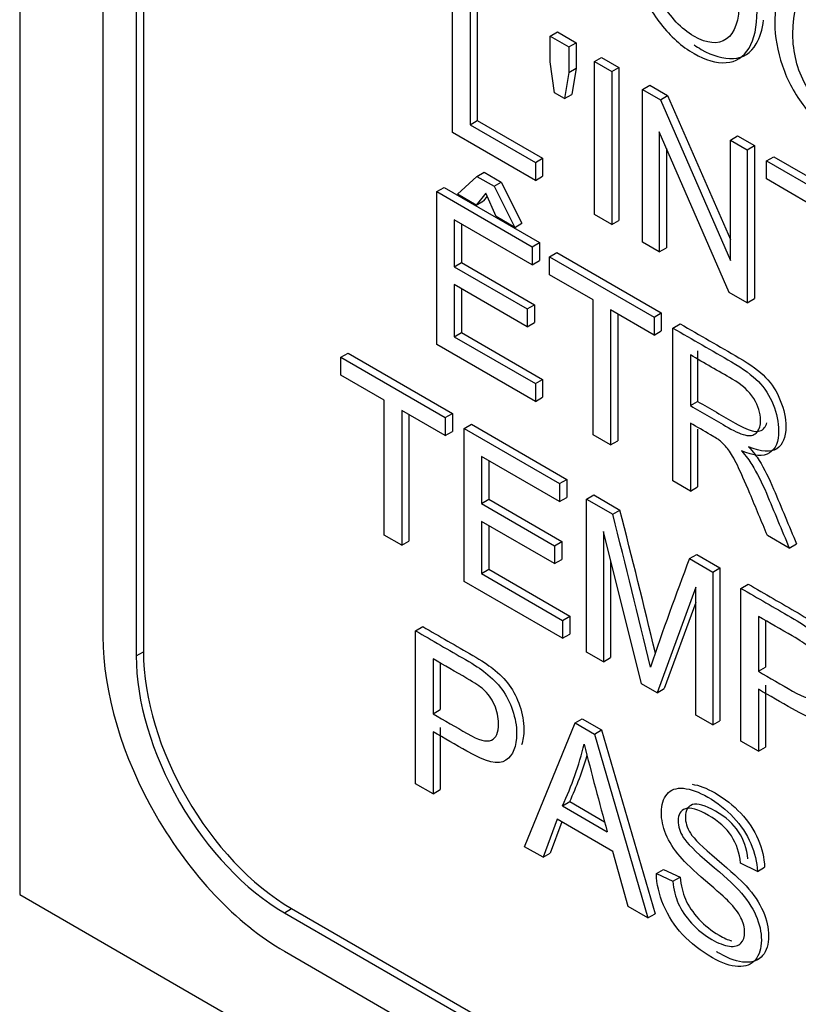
# Model space of a CAD drawing. Header units: inches. Extents: x 1 to 359, y -2 to 239.
# Tile 41 of 64: x 336.84 to 337.22, y 183.054 to 183.535. Entities that reach past the tile are written whole.
import ezdxf

# ---------------------------------------------------------------- set-up
doc = ezdxf.new("R2010")
doc.units = ezdxf.units.IN
doc.header["$MEASUREMENT"] = 0
doc.layers.add('Default', color=7, linetype='Continuous')
doc.layers.add('LAB20180', color=7, linetype='Continuous')

# ---------------------------------------------------------------- blocks, each defined once
blk = doc.blocks.new('SE1')
at = {"layer": 'LAB20180', "color": 7, "linetype": 'Continuous'}
for p, q in [((336.8395883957, 186.1698093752), (336.8395883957, 183.1079471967)), ((336.8802470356, 185.9887795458), (336.8802470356, 183.2338635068)), ((336.8965104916, 185.9793898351), (336.8965104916, 183.2244737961)), ((336.9000460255, 185.9814310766), (336.9000460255, 183.2265150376)), ((337.0511730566, 183.480035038), (337.0511730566, 183.5547273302)), ((337.0632300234, 183.5518487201), (337.0632300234, 183.4859028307)), ((337.0596944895, 183.5498074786), (337.0596944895, 183.4838615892)), ((337.0988586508, 183.5271960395), (337.1023941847, 183.529237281)), ((337.0988586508, 183.5146727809), (337.0988586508, 183.5271960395)), ((337.0988586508, 183.5271960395), (337.1079826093, 183.5219283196)), ((337.1023941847, 183.529237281), (337.1115181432, 183.5239695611)), ((337.1079826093, 183.5219283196), (337.1115181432, 183.5239695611)), ((337.1079826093, 183.5219283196), (337.1079826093, 183.5094050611)), ((337.1115181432, 183.5239695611), (337.1115181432, 183.5114463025)), ((337.1204204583, 183.5147473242), (337.1239559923, 183.5167885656)), ((337.1239559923, 183.5167885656), (337.1324343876, 183.5118935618)), ((337.1008814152, 183.4995405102), (337.0988586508, 183.5146727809)), ((337.1204204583, 183.4400550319), (337.1204204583, 183.5147473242)), ((337.1204204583, 183.5147473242), (337.1288988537, 183.5098523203)), ((337.1079826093, 183.5094050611), (337.1058307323, 183.4966830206)), ((337.1079826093, 183.5094050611), (337.1115181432, 183.5114463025)), ((337.1115181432, 183.5114463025), (337.1093662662, 183.4987242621)), ((337.1288988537, 183.5098523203), (337.1324343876, 183.5118935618)), ((337.1288988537, 183.5098523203), (337.1288988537, 183.4351600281)), ((337.1324343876, 183.5118935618), (337.1324343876, 183.4372012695)), ((337.1439619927, 183.501155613), (337.1474975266, 183.5031968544)), ((337.1474975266, 183.5031968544), (337.1562341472, 183.4981527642)), ((337.1058307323, 183.4966830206), (337.1008814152, 183.4995405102)), ((337.1058307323, 183.4966830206), (337.1093662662, 183.4987242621)), ((337.1439619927, 183.4264633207), (337.1439619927, 183.501155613)), ((337.1439619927, 183.501155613), (337.1526986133, 183.4961115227)), ((337.1526986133, 183.4961115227), (337.1562341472, 183.4981527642)), ((337.1562341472, 183.4981527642), (337.1869134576, 183.4277698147)), ((337.1526986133, 183.4961115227), (337.1869134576, 183.417617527)), ((337.0596944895, 183.4838615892), (337.0632300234, 183.4859028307)), ((337.0596944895, 183.4838615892), (337.0915853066, 183.4654494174)), ((337.0632300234, 183.4859028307), (337.0951208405, 183.4674906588)), ((337.0915853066, 183.4567030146), (337.0511730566, 183.480035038)), ((337.1863539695, 183.4019883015), (337.1521391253, 183.4804326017)), ((337.1521391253, 183.4804326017), (337.1521391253, 183.421742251)), ((337.1869134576, 183.4763575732), (337.1904489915, 183.4783988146)), ((337.1904489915, 183.4783988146), (337.198626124, 183.4736777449)), ((337.1869134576, 183.417617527), (337.1869134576, 183.4763575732)), ((337.1869134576, 183.4763575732), (337.1950905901, 183.4716365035)), ((337.1950905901, 183.4716365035), (337.198626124, 183.4736777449)), ((337.198626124, 183.4736777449), (337.198626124, 183.3989854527)), ((337.1556746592, 183.4723266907), (337.1556746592, 183.4237834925)), ((337.1950905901, 183.4716365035), (337.1950905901, 183.3969442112)), ((337.0915853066, 183.4654494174), (337.0951208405, 183.4674906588)), ((337.0915853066, 183.4654494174), (337.0915853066, 183.4567030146)), ((337.0951208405, 183.4674906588), (337.0951208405, 183.458744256)), ((337.2045158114, 183.4661948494), (337.2080513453, 183.4682360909)), ((337.2045158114, 183.4573987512), (337.2045158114, 183.4661948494)), ((337.2045158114, 183.4661948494), (337.2555152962, 183.4367502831)), ((337.2080513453, 183.4682360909), (337.2590508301, 183.4387915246)), ((337.0630298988, 183.4586560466), (337.0665654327, 183.460697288)), ((337.0665654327, 183.460697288), (337.0749147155, 183.4558768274)), ((337.0535616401, 183.4499096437), (337.0630298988, 183.4586560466)), ((337.0630298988, 183.4586560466), (337.0713791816, 183.4538355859)), ((337.0713791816, 183.4538355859), (337.0749147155, 183.4558768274)), ((337.0749147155, 183.4558768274), (337.0850285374, 183.435824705)), ((337.0915853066, 183.4567030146), (337.0951208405, 183.458744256)), ((337.2257763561, 183.4451239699), (337.2045158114, 183.4573987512)), ((337.0434478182, 183.4512265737), (337.0469833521, 183.4532678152)), ((337.0434478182, 183.3765342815), (337.0434478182, 183.4512265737)), ((337.0434478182, 183.4512265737), (337.0900574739, 183.4243164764)), ((337.0469833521, 183.4532678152), (337.0935930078, 183.4263577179)), ((337.0626855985, 183.4446419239), (337.0535616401, 183.4499096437)), ((337.0674627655, 183.4504811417), (337.0626855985, 183.4446419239)), ((337.072369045, 183.4390511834), (337.0674627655, 183.4504811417)), ((337.0713791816, 183.4538355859), (337.0814930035, 183.4337834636)), ((337.0626855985, 183.4446419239), (337.0662211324, 183.4466831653)), ((337.0681047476, 183.4489855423), (337.0662211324, 183.4466831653)), ((337.1288988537, 183.4351600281), (337.1204204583, 183.4400550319)), ((337.0900574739, 183.4155203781), (337.0519692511, 183.4375106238)), ((337.0519692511, 183.4375106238), (337.0519692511, 183.4145513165)), ((337.055504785, 183.4354693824), (337.055504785, 183.4165925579)), ((337.0814930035, 183.4337834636), (337.072369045, 183.4390511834)), ((337.0814930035, 183.4337834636), (337.0850285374, 183.435824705)), ((337.1288988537, 183.4351600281), (337.1324343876, 183.4372012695)), ((337.0900574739, 183.4243164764), (337.0935930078, 183.4263577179)), ((337.0935930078, 183.4263577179), (337.0935930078, 183.4175616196)), ((337.1521391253, 183.421742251), (337.1439619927, 183.4264633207)), ((337.0900574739, 183.4243164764), (337.0900574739, 183.4155203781)), ((337.0985789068, 183.4193966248), (337.1021144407, 183.4214378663)), ((337.1021144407, 183.4214378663), (337.1531139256, 183.3919933)), ((337.1521391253, 183.421742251), (337.1556746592, 183.4237834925)), ((337.0519692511, 183.4145513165), (337.055504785, 183.4165925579)), ((337.055504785, 183.4165925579), (337.0911829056, 183.3959937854)), ((337.0900574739, 183.4155203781), (337.0935930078, 183.4175616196)), ((337.0985789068, 183.4106005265), (337.0985789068, 183.4193966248)), ((337.0985789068, 183.4193966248), (337.1495783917, 183.3899520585)), ((337.0519692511, 183.4145513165), (337.0876473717, 183.3939525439)), ((337.1198394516, 183.3983257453), (337.0985789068, 183.4106005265)), ((337.0876473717, 183.3852061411), (337.0519692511, 183.4058049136)), ((337.0519692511, 183.4058049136), (337.0519692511, 183.3803608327)), ((337.055504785, 183.4037636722), (337.055504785, 183.3824020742)), ((337.1950905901, 183.3969442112), (337.1863539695, 183.4019883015)), ((337.1198394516, 183.3324295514), (337.1198394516, 183.3983257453)), ((337.1950905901, 183.3969442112), (337.198626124, 183.3989854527)), ((337.0876473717, 183.3939525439), (337.0911829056, 183.3959937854)), ((337.0876473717, 183.3939525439), (337.0876473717, 183.3852061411)), ((337.0911829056, 183.3959937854), (337.0911829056, 183.3872473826)), ((337.1495783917, 183.3811559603), (337.1283178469, 183.3934307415)), ((337.1283178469, 183.3934307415), (337.1283178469, 183.3275345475)), ((337.1495783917, 183.3899520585), (337.1531139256, 183.3919933)), ((337.1531139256, 183.3919933), (337.1531139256, 183.3831972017)), ((337.0876473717, 183.3852061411), (337.0911829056, 183.3872473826)), ((337.1318533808, 183.3913895), (337.1318533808, 183.329575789)), ((337.1495783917, 183.3899520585), (337.1495783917, 183.3811559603)), ((337.0519692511, 183.3803608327), (337.055504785, 183.3824020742)), ((337.055504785, 183.3824020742), (337.0951423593, 183.35951731)), ((337.1495783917, 183.3811559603), (337.1531139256, 183.3831972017)), ((337.1588314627, 183.3846097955), (337.1623669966, 183.3866510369)), ((337.1588314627, 183.3099175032), (337.1588314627, 183.3846097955)), ((337.0519692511, 183.3803608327), (337.0916068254, 183.3574760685)), ((337.0916068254, 183.3487296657), (337.0434478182, 183.3765342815)), ((337.1708884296, 183.3734817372), (337.1708884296, 183.3487333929)), ((336.9965153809, 183.3703621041), (337.0000509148, 183.3724033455)), ((336.9965153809, 183.3615660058), (336.9965153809, 183.3703621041)), ((336.9965153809, 183.3703621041), (337.0475579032, 183.34089269)), ((337.0000509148, 183.3724033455), (337.0510934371, 183.3429339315)), ((337.1673528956, 183.3714404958), (337.1673528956, 183.3466921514)), ((337.0177759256, 183.3492912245), (336.9965153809, 183.3615660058)), ((337.0916068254, 183.3574760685), (337.0951423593, 183.35951731)), ((337.0951423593, 183.35951731), (337.0951423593, 183.3507709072)), ((337.0916068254, 183.3574760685), (337.0916068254, 183.3487296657)), ((337.0177759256, 183.2833950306), (337.0177759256, 183.3492912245)), ((337.0916068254, 183.3487296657), (337.0951423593, 183.3507709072)), ((337.1673528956, 183.3466921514), (337.1708884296, 183.3487333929)), ((337.0475579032, 183.3320965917), (337.0262973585, 183.344371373)), ((337.0262973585, 183.344371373), (337.0262973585, 183.278475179)), ((337.0298328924, 183.3423301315), (337.0298328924, 183.2805164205)), ((337.0475579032, 183.34089269), (337.0510934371, 183.3429339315)), ((337.0475579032, 183.34089269), (337.0475579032, 183.3320965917)), ((337.0510934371, 183.3429339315), (337.0510934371, 183.3341378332)), ((337.0475579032, 183.3320965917), (337.0510934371, 183.3341378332)), ((337.0568109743, 183.3355504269), (337.0603465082, 183.3375916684)), ((337.0568109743, 183.2608581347), (337.0568109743, 183.3355504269)), ((337.0568109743, 183.3355504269), (337.1034206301, 183.3086403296)), ((337.0603465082, 183.3375916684), (337.106956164, 183.3106815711)), ((337.1673528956, 183.3381445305), (337.1673528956, 183.3049976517)), ((337.1708884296, 183.3352808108), (337.1708884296, 183.3070388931)), ((337.1283178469, 183.3275345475), (337.1198394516, 183.3324295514)), ((337.1283178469, 183.3275345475), (337.1318533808, 183.329575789)), ((337.1034206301, 183.2998442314), (337.0652893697, 183.3218593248)), ((337.0652893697, 183.3218593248), (337.0652893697, 183.2989000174)), ((337.0688249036, 183.3198180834), (337.0688249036, 183.3009412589)), ((337.1034206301, 183.3086403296), (337.106956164, 183.3106815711)), ((337.106956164, 183.3106815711), (337.106956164, 183.3018854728)), ((337.1034206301, 183.3086403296), (337.1034206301, 183.2998442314)), ((337.1673528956, 183.3049976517), (337.1588314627, 183.3099175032)), ((337.1673528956, 183.3049976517), (337.1708884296, 183.3070388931)), ((337.0652893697, 183.2989000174), (337.0688249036, 183.3009412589)), ((337.0688249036, 183.3009412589), (337.1045030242, 183.2803424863)), ((337.1034206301, 183.2998442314), (337.106956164, 183.3018854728)), ((337.1166331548, 183.3010120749), (337.1201686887, 183.3030533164)), ((337.1166331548, 183.2263197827), (337.1166331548, 183.3010120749)), ((337.1166331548, 183.3010120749), (337.1293722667, 183.2936571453)), ((337.1201686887, 183.3030533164), (337.1329078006, 183.2956983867)), ((337.0652893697, 183.2989000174), (337.1009674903, 183.2783012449)), ((337.1293722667, 183.2936571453), (337.1329078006, 183.2956983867)), ((337.1009674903, 183.2695548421), (337.0652893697, 183.2901536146)), ((337.0652893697, 183.2901536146), (337.0652893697, 183.2647095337)), ((337.0688249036, 183.2881123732), (337.0688249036, 183.2667507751)), ((337.0262973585, 183.278475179), (337.0177759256, 183.2833950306)), ((337.1434885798, 183.2108147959), (337.1248102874, 183.2852089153)), ((337.1248102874, 183.2852089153), (337.1248102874, 183.221598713)), ((337.215684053, 183.2770936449), (337.2049677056, 183.283280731)), ((337.0262973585, 183.278475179), (337.0298328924, 183.2805164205)), ((337.1009674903, 183.2783012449), (337.1045030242, 183.2803424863)), ((337.1009674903, 183.2783012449), (337.1009674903, 183.2695548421)), ((337.1045030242, 183.2803424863), (337.1045030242, 183.2715960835)), ((337.215684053, 183.2770936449), (337.2192195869, 183.2791348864)), ((337.1009674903, 183.2695548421), (337.1045030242, 183.2715960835)), ((337.1669010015, 183.2719899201), (337.1704365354, 183.2740311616)), ((337.1669010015, 183.2719899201), (337.178262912, 183.265430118)), ((337.1704365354, 183.2740311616), (337.1817984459, 183.2674713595)), ((337.0652893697, 183.2647095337), (337.0688249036, 183.2667507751)), ((337.0688249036, 183.2667507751), (337.1084624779, 183.243866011)), ((337.1283458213, 183.2711271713), (337.1283458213, 183.2236399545)), ((337.178262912, 183.265430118), (337.1817984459, 183.2674713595)), ((337.1817984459, 183.2674713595), (337.1817984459, 183.1927790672)), ((337.0652893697, 183.2647095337), (337.104926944, 183.2418247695)), ((337.178262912, 183.265430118), (337.178262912, 183.1907378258)), ((337.104926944, 183.2330783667), (337.0568109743, 183.2608581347)), ((337.1700427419, 183.2580503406), (337.1510631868, 183.2064415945)), ((337.1700427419, 183.1954837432), (337.1700427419, 183.2580503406)), ((337.1920779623, 183.257453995), (337.1956134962, 183.2594952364)), ((337.1920779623, 183.1827617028), (337.1920779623, 183.257453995)), ((337.1700427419, 183.250477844), (337.1545987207, 183.2084828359)), ((337.104926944, 183.2418247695), (337.1084624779, 183.243866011)), ((337.1084624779, 183.243866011), (337.1084624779, 183.2351196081)), ((337.2005563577, 183.2437628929), (337.2005563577, 183.2169273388)), ((337.0330542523, 183.2367334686), (337.0365897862, 183.23877471)), ((337.104926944, 183.2418247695), (337.104926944, 183.2330783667)), ((337.2040918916, 183.2417090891), (337.2040918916, 183.2189685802)), ((337.0330542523, 183.1620411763), (337.0330542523, 183.2367334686)), ((337.104926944, 183.2330783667), (337.1084624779, 183.2351196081)), ((336.8965104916, 183.2244737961), (336.9000460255, 183.2265150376)), ((337.1248102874, 183.221598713), (337.1166331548, 183.2263197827)), ((337.1248102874, 183.221598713), (337.1283458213, 183.2236399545)), ((337.0415756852, 183.2230175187), (337.0415756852, 183.1961819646)), ((337.0451112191, 183.2209643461), (337.0451112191, 183.198223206)), ((337.2005563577, 183.2169273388), (337.2040918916, 183.2189685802)), ((337.1510631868, 183.2064415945), (337.1434885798, 183.2108147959)), ((337.2040918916, 183.2102221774), (337.2040918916, 183.1799079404)), ((337.1510631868, 183.2064415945), (337.1545987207, 183.2084828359)), ((337.2005563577, 183.208180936), (337.2005563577, 183.1778666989)), ((337.0415756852, 183.1961819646), (337.0451112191, 183.198223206)), ((337.178262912, 183.1907378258), (337.1700427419, 183.1954837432)), ((337.0863347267, 183.1312796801), (337.1109952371, 183.19173422)), ((337.1109952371, 183.19173422), (337.114530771, 183.1937754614)), ((337.1109952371, 183.19173422), (337.1204204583, 183.186292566)), ((337.114530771, 183.1937754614), (337.1239559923, 183.1883338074)), ((337.178262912, 183.1907378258), (337.1817984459, 183.1927790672)), ((337.0415756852, 183.1874355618), (337.0415756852, 183.1571213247)), ((337.0451112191, 183.1894768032), (337.0451112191, 183.1591625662)), ((337.1204204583, 183.186292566), (337.1239559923, 183.1883338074)), ((337.1204204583, 183.186292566), (337.1466303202, 183.096468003)), ((337.1239559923, 183.1883338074), (337.1501658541, 183.0985092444)), ((337.2005563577, 183.1778666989), (337.1920779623, 183.1827617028)), ((337.2005563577, 183.1778666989), (337.2040918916, 183.1799079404)), ((337.0415756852, 183.1571213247), (337.0330542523, 183.1620411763)), ((337.0415756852, 183.1571213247), (337.0451112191, 183.1591625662)), ((337.1048408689, 183.1512572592), (337.1083764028, 183.1532985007)), ((337.1048408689, 183.1512572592), (337.1267469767, 183.138609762)), ((337.1083764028, 183.1532985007), (337.1254381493, 183.1434478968)), ((337.1022586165, 183.1446974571), (337.0953295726, 183.1260865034)), ((337.1045431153, 183.1433785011), (337.0988651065, 183.1281277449)), ((337.1295013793, 183.1289688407), (337.1022586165, 183.1446974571)), ((337.0953295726, 183.1260865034), (337.0863347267, 183.1312796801)), ((337.0953295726, 183.1260865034), (337.0988651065, 183.1281277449)), ((337.1369038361, 183.1020835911), (337.1295013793, 183.1289688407)), ((337.2000829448, 183.1192285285), (337.1918627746, 183.1232787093)), ((337.1507188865, 183.1181103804), (337.1542544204, 183.1201516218)), ((337.1507188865, 183.1181103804), (337.1587669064, 183.1143583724)), ((337.1542544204, 183.1201516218), (337.1623024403, 183.1163996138)), ((337.2000829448, 183.1192285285), (337.2036184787, 183.1212697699)), ((337.1587669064, 183.1143583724), (337.1623024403, 183.1163996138)), ((336.8395883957, 183.1079471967), (338.4305786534, 182.1893885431)), ((336.968964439, 183.098979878), (336.9724999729, 183.1010211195)), ((336.968964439, 183.098979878), (338.2941315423, 182.3338942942)), ((336.9724999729, 183.1010211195), (338.2976670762, 182.3359355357)), ((337.1466303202, 183.096468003), (337.1369038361, 183.1020835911)), ((337.1466303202, 183.096468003), (337.1501658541, 183.0985092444)), ((336.968964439, 183.0802004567), (338.2941315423, 182.3151148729))]:
    blk.add_line(p, q, dxfattribs=at)
for centre, radius, start, end in [((332.2489790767, 182.0476463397), 5.040872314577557, 13.5154779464, 14.3347408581), ((332.2454435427, 182.0456050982), 5.040872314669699, 13.461031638, 14.3347408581), ((338.7292826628, 182.6795232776), 1.670943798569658, 159.2329033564, 161.1627505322), ((336.9564737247, 183.2202710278), 0.1636328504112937, 335.0542550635, 346.2660775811), ((338.7152767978, 183.5814902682), 1.649111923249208, 194.0398056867, 195.5784163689), ((336.9600092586, 183.2223122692), 0.1636328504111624, 335.0542550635, 343.5818639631)]:
    blk.add_arc(centre, radius, start, end, dxfattribs=at)
for centre, major_axis, start_param, end_param in [((336.968964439, 183.1826424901), (-0.06273267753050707, 0.1086561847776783), 0.7853981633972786, 2.35619449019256), ((336.968964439, 183.1826424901), (-0.05123267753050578, 0.08873760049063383), 0.7853981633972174, 2.356194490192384), ((336.9724999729, 183.1846837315), (-0.05123267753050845, 0.08873760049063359), 0.7853981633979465, 2.356194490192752)]:
    blk.add_ellipse(centre, major_axis=major_axis, ratio=0.5773502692, start_param=start_param, end_param=end_param, dxfattribs=at)
for points, knots in [([(337.1383240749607, 183.5740563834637), (337.1383240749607, 183.586380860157), (337.1412075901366, 183.5944066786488), (337.1469315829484, 183.5981089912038), (337.1526758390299, 183.601824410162), (337.1601010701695, 183.6010410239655), (337.1751642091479, 183.5923443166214), (337.1805008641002, 183.5875735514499), (337.1900551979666, 183.5754975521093), (337.1937133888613, 183.568813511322), (337.1962095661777, 183.5614585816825), (337.1986887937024, 183.5541535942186), (337.1999538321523, 183.5467735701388), (337.1999538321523, 183.5317655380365), (337.1986627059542, 183.5257523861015), (337.1959943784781, 183.5213294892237), (337.1933175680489, 183.5168925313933), (337.1896678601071, 183.5144963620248), (337.1848046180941, 183.5142230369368), (337.1799744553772, 183.5139515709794), (337.1747338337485, 183.5154157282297), (337.1630706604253, 183.5221494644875), (337.157647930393, 183.5269699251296), (337.1528707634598, 183.5331570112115), (337.1481128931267, 183.5393191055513), (337.1444784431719, 183.5460032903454), (337.1395721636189, 183.5605640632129), (337.1383240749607, 183.5674965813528), (337.1383240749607, 183.5740563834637)], [0, 0, 0, 0, 0.1332785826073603, 0.1332785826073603, 0.1332785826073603, 0.2558731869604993, 0.2558731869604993, 0.3366345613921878, 0.3366345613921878, 0.4173959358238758, 0.4173959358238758, 0.4173959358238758, 0.5049817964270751, 0.5049817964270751, 0.5937354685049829, 0.5937354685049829, 0.5937354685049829, 0.6743665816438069, 0.6743665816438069, 0.6743665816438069, 0.7528515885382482, 0.7528515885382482, 0.8379776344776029, 0.8379776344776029, 0.8379776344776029, 0.918988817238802, 0.918988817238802, 1, 1, 1, 1]), ([(337.1471467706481, 183.568714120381), (337.1471467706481, 183.5597689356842), (337.1492125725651, 183.5514697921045), (337.1575618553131, 183.5363126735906), (337.1628124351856, 183.5307467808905), (337.1755085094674, 183.5234166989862), (337.1808021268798, 183.5229445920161), (337.1849337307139, 183.5257772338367), (337.1890849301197, 183.5286233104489), (337.191174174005, 183.5347969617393), (337.191174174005, 183.550401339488), (337.1902703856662, 183.5562405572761), (337.1867413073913, 183.5673226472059), (337.184159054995, 183.5722921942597), (337.1807160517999, 183.576764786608), (337.1772846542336, 183.5812223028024), (337.1734857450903, 183.584716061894), (337.1631997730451, 183.5906546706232), (337.1579922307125, 183.5912261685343), (337.1536454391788, 183.5889650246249), (337.1492771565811, 183.5866927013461), (337.1471467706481, 183.5799452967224), (337.1471467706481, 183.568714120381)], [0, 0, 0, 0, 0.1188363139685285, 0.1188363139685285, 0.2376726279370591, 0.2376726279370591, 0.3589507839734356, 0.3589507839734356, 0.3589507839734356, 0.4942977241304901, 0.4942977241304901, 0.5791525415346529, 0.5791525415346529, 0.6640073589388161, 0.6640073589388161, 0.6640073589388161, 0.7429526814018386, 0.7429526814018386, 0.8545925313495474, 0.8545925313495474, 0.8545925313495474, 1, 1, 1, 1]), ([(337.2086043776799, 183.53348003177), (337.2086043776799, 183.5458045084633), (337.2114878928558, 183.5538303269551), (337.2172549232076, 183.5575077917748), (337.223001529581, 183.5611722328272), (337.2303813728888, 183.5604646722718), (337.2454445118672, 183.5517679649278), (337.2507811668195, 183.5469971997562), (337.2603355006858, 183.5349212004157), (337.2639936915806, 183.5282371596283), (337.266489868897, 183.5208822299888), (337.2689773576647, 183.5135529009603), (337.2702771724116, 183.5061723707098), (337.2702771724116, 183.4911643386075), (337.2689430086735, 183.4851760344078), (337.2663177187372, 183.4807282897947), (337.2636662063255, 183.4762361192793), (337.2599481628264, 183.4739200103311), (337.2550849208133, 183.4736466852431), (337.2502547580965, 183.4733752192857), (337.2450571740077, 183.4748145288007), (337.2333940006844, 183.4815482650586), (337.2279712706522, 183.4863687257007), (337.223194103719, 183.4925558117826), (337.2184362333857, 183.4987179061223), (337.2148017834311, 183.5054020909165), (337.2123056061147, 183.5127073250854), (337.2098178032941, 183.5199880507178), (337.2086043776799, 183.5269202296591), (337.2086043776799, 183.53348003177)], [0, 0, 0, 0, 0.1333848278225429, 0.1333848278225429, 0.1333848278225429, 0.2558785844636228, 0.2558785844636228, 0.3365735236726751, 0.3365735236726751, 0.4172684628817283, 0.4172684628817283, 0.4172684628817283, 0.5048647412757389, 0.5048647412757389, 0.593628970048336, 0.593628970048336, 0.593628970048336, 0.6744340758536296, 0.6744340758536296, 0.6744340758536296, 0.7528211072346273, 0.7528211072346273, 0.8378408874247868, 0.8378408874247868, 0.8378408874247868, 0.9182426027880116, 0.9182426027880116, 0.9182426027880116, 1, 1, 1, 1]), ([(337.2174270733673, 183.5281377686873), (337.2174270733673, 183.5191925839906), (337.2195359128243, 183.5108685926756), (337.2278851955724, 183.4957114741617), (337.2330927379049, 183.4901704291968), (337.2457888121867, 183.4828403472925), (337.2510824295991, 183.4823682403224), (337.2552570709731, 183.4851760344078), (337.259411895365, 183.4879704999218), (337.2614544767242, 183.4942206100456), (337.2614544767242, 183.5098249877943), (337.2605937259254, 183.5156393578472), (337.258786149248, 183.5212052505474), (337.2569861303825, 183.5267478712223), (337.2544393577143, 183.531715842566), (337.2510393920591, 183.536163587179), (337.2475892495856, 183.540676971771), (337.2437660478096, 183.5441397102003), (337.2334800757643, 183.5500783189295), (337.2283155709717, 183.5506249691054), (337.2239687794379, 183.548363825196), (337.2196004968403, 183.5460915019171), (337.2174270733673, 183.5393689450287), (337.2174270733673, 183.5281377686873)], [0, 0, 0, 0, 0.1188680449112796, 0.1188680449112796, 0.2377360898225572, 0.2377360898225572, 0.3590466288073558, 0.3590466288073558, 0.3590466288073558, 0.4980291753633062, 0.4980291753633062, 0.5851633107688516, 0.5851633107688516, 0.5851633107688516, 0.6638535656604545, 0.6638535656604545, 0.6638535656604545, 0.7420231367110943, 0.7420231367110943, 0.8544916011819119, 0.8544916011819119, 0.8544916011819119, 1, 1, 1, 1]), ([(337.1691444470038, 183.5229245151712), (337.1702957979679, 183.5221268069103), (337.1714724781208, 183.521381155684), (337.1782693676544, 183.5174569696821), (337.1835099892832, 183.5159928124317), (337.188340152, 183.5162642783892), (337.1932033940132, 183.5165376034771), (337.1968531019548, 183.5189337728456), (337.1995299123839, 183.523370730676), (337.2013960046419, 183.5264638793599), (337.2025885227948, 183.5303348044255), (337.2031369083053, 183.5349665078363)], [0.2302866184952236, 0.2302866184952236, 0.2302866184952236, 0.2302866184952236, 0.2471484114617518, 0.2471484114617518, 0.3256334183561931, 0.3256334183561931, 0.3256334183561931, 0.406264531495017, 0.406264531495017, 0.406264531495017, 0.4683343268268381, 0.4683343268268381, 0.4683343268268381, 0.4683343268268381]), ([(337.1588314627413, 183.384609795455), (337.168371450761, 183.3791018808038), (337.1779114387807, 183.3735939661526), (337.1874514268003, 183.3680860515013), (337.193218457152, 183.3647564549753), (337.1976082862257, 183.3615262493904), (337.2005778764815, 183.3584699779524), (337.2035847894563, 183.3553752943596), (337.2060006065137, 183.3516120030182), (337.2077651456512, 183.3472139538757), (337.2095411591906, 183.3427873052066), (337.2104765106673, 183.3384923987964), (337.2104765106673, 183.3290999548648), (337.2089701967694, 183.3254970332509), (337.203031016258, 183.3216704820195), (337.1984690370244, 183.3220183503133), (337.1922716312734, 183.3246025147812)], [0, 0, 0, 0, 0.318581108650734, 0.318581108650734, 0.318581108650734, 0.4667796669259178, 0.4667796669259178, 0.4667796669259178, 0.5740918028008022, 0.5740918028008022, 0.5740918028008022, 0.6920798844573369, 0.6920798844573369, 0.8460399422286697, 0.8460399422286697, 1, 1, 1, 1]), ([(337.1623669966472, 183.3866510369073), (337.1719069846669, 183.3811431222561), (337.1814469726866, 183.3756352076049), (337.1909869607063, 183.3701272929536), (337.196753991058, 183.3667976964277), (337.2011438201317, 183.3635674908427), (337.2041134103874, 183.3605112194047), (337.2071203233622, 183.357416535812), (337.2095361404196, 183.3536532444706), (337.2113006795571, 183.349255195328), (337.2130766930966, 183.3448285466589), (337.2140120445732, 183.3405336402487), (337.2140120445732, 183.3311411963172), (337.2125057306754, 183.3275382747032), (337.2065665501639, 183.3237117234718), (337.2020045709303, 183.3240595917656), (337.1958071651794, 183.3266437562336)], [0, 0, 0, 0, 0.318581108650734, 0.318581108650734, 0.318581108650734, 0.4667796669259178, 0.4667796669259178, 0.4667796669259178, 0.5740918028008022, 0.5740918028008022, 0.5740918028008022, 0.6920798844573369, 0.6920798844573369, 0.8460399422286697, 0.8460399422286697, 1, 1, 1, 1]), ([(337.1673528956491, 183.346692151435), (337.173478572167, 183.3431554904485), (337.1796042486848, 183.3396188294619), (337.1857299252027, 183.3360821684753), (337.1896463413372, 183.3338210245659), (337.1927020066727, 183.3325537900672), (337.1948969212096, 183.3321810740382), (337.1971053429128, 183.331806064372), (337.198813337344, 183.332355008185), (337.1999323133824, 183.3337961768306), (337.201043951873, 183.33522789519), (337.2016538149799, 183.3370760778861), (337.2016538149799, 183.3430395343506), (337.2005348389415, 183.3465679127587), (337.1983399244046, 183.3501211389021), (337.1961212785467, 183.3537127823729), (337.1926159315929, 183.3568548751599), (337.1877957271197, 183.35963782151), (337.1809814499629, 183.3635720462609), (337.174167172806, 183.3675062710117), (337.1673528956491, 183.3714404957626)], [0, 0, 0, 0, 0.2284460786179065, 0.2284460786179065, 0.2284460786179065, 0.3438946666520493, 0.3438946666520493, 0.3438946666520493, 0.4247756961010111, 0.4247756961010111, 0.4247756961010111, 0.4990570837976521, 0.4990570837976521, 0.606689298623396, 0.606689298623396, 0.606689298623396, 0.7458306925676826, 0.7458306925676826, 0.7458306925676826, 1, 1, 1, 1]), ([(337.170888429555, 183.3487333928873), (337.1770141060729, 183.3451967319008), (337.1831397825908, 183.3416600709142), (337.1892654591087, 183.3381234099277), (337.1931818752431, 183.3358622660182), (337.1962375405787, 183.3345950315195), (337.1984324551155, 183.3342223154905), (337.2006408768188, 183.3338473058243), (337.2023488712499, 183.3343962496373), (337.2034678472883, 183.3358374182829), (337.2040073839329, 183.3365323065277), (337.2044287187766, 183.3373253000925), (337.2047194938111, 183.3382358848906)], [0, 0, 0, 0, 0.2284460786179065, 0.2284460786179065, 0.2284460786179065, 0.3438946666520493, 0.3438946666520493, 0.3438946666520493, 0.4247756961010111, 0.4247756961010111, 0.4247756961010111, 0.4608283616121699, 0.4608283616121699, 0.4608283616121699, 0.4608283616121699]), ([(337.2049677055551, 183.2832807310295), (337.2021272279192, 183.2901055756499), (337.1992867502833, 183.2969304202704), (337.1964462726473, 183.3037552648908), (337.1939828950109, 183.3096740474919), (337.191884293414, 183.3142907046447), (337.1902919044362, 183.3175954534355), (337.1886834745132, 183.3209334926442), (337.1871932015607, 183.3234098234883), (337.1859451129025, 183.3250746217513), (337.1846669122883, 183.3267795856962), (337.1833628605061, 183.3281557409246), (337.182028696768, 183.3293235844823), (337.1810589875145, 183.3301724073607), (337.1794894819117, 183.3310877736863), (337.1772515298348, 183.3324295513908), (337.173953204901, 183.3344070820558), (337.1706524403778, 183.3362395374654), (337.1673528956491, 183.3381445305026)], [0, 0, 0, 0, 0.3070878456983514, 0.3070878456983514, 0.3070878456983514, 0.5157634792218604, 0.5157634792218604, 0.5157634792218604, 0.6341208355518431, 0.6341208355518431, 0.6341208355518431, 0.7169176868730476, 0.7169176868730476, 0.7169176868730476, 0.8092929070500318, 0.8092929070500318, 0.8092929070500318, 1, 1, 1, 1]), ([(337.1922716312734, 183.3246025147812), (337.1945095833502, 183.3220680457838), (337.1962310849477, 183.3198317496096), (337.197393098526, 183.3179184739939), (337.1998973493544, 183.3137951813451), (337.2022563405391, 183.3091472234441), (337.2044942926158, 183.3038795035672), (337.208283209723, 183.2949611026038), (337.2119541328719, 183.2860222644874), (337.2156840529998, 183.2770936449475)], [0, 0, 0, 0, 0.1593598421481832, 0.1593598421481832, 0.1593598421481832, 0.4528325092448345, 0.4528325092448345, 0.4528325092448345, 1, 1, 1, 1]), ([(337.1958071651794, 183.3266437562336), (337.1980451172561, 183.3241092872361), (337.1997666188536, 183.321872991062), (337.200928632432, 183.3199597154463), (337.2034328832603, 183.3158364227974), (337.205791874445, 183.3111884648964), (337.2080298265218, 183.3059207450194), (337.211818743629, 183.2970023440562), (337.2154896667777, 183.2880635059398), (337.2192195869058, 183.2791348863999)], [0, 0, 0, 0, 0.1593598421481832, 0.1593598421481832, 0.1593598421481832, 0.4528325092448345, 0.4528325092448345, 0.4528325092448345, 1, 1, 1, 1]), ([(337.1920779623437, 183.2574539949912), (337.2001977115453, 183.2527660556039), (337.208317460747, 183.2480781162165), (337.2164372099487, 183.2433901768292), (337.2207409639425, 183.2409054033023), (337.2240548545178, 183.2386939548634), (337.2262928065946, 183.2369546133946), (337.2294717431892, 183.234483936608), (337.2321459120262, 183.2317862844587), (337.2342547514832, 183.2288790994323), (337.2364127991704, 183.2259040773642), (337.2381281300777, 183.2225180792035), (337.2394622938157, 183.2186666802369), (337.2408050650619, 183.2147904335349), (337.241398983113, 183.2110384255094), (337.241398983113, 183.2009502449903), (337.2396774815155, 183.196577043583), (337.2361484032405, 183.1942413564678), (337.2326178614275, 183.1919047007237), (337.2263358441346, 183.1932971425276), (337.2171688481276, 183.1985897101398), (337.2116313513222, 183.201786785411), (337.2060938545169, 183.2049838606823), (337.2005563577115, 183.2081809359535)], [0, 0, 0, 0, 0.2166193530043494, 0.2166193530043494, 0.2166193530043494, 0.3045459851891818, 0.3045459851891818, 0.3045459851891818, 0.3808453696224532, 0.3808453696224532, 0.3808453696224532, 0.4539021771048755, 0.4539021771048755, 0.4539021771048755, 0.5331094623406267, 0.5331094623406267, 0.6711870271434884, 0.6711870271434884, 0.6711870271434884, 0.8523210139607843, 0.8523210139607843, 0.8523210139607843, 1, 1, 1, 1]), ([(337.1956134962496, 183.2594952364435), (337.2037332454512, 183.2548072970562), (337.211852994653, 183.2501193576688), (337.2199727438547, 183.2454314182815), (337.2242764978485, 183.2429466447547), (337.2275903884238, 183.2407351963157), (337.2298283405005, 183.2389958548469), (337.2330072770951, 183.2365251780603), (337.2356814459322, 183.233827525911), (337.2377902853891, 183.2309203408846), (337.2399483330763, 183.2279453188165), (337.2416636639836, 183.2245593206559), (337.2429978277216, 183.2207079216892), (337.2443405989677, 183.2168316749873), (337.2449345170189, 183.2130796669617), (337.2449345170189, 183.2064451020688), (337.2445682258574, 183.2039215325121), (337.2438271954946, 183.2018314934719)], [0, 0, 0, 0, 0.2166193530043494, 0.2166193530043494, 0.2166193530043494, 0.3045459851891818, 0.3045459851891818, 0.3045459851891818, 0.3808453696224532, 0.3808453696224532, 0.3808453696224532, 0.4539021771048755, 0.4539021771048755, 0.4539021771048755, 0.5331094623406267, 0.5331094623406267, 0.5968011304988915, 0.5968011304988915, 0.5968011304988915, 0.5968011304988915]), ([(337.2005563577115, 183.216927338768), (337.2061368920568, 183.2137054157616), (337.2117174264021, 183.210483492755), (337.2172979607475, 183.2072615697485), (337.2228498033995, 183.2040562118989), (337.2268092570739, 183.2029629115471), (337.2314573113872, 183.2050501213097), (337.2326193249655, 183.2077585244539), (337.2326193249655, 183.2152128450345), (337.2319307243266, 183.2182939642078), (337.2291763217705, 183.2243568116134), (337.227368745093, 183.2268912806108), (337.2251307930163, 183.2289287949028), (337.2237165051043, 183.2302164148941), (337.2210422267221, 183.2319353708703), (337.2171258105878, 183.2341965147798), (337.211602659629, 183.2373853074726), (337.2060795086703, 183.2405741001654), (337.2005563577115, 183.2437628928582)], [0, 0, 0, 0, 0.2153552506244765, 0.2153552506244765, 0.2153552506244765, 0.3510873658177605, 0.3510873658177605, 0.4868194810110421, 0.4868194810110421, 0.5851082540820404, 0.5851082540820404, 0.6833970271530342, 0.6833970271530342, 0.6833970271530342, 0.7868454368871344, 0.7868454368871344, 0.7868454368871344, 1, 1, 1, 1]), ([(337.0365897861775, 183.238774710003), (337.0447238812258, 183.2340784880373), (337.0528579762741, 183.2293822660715), (337.0609920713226, 183.2246860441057), (337.0652958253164, 183.2222012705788), (337.0685666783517, 183.2200643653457), (337.0708046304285, 183.2182753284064), (337.0739716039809, 183.2157436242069), (337.0766577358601, 183.2131069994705), (337.078809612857, 183.2101749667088), (337.0809815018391, 183.207215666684), (337.0826829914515, 183.20381394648), (337.0839741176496, 183.1999873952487), (337.0852902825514, 183.1960866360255), (337.0859538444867, 183.1923342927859), (337.0859538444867, 183.1856760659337), (337.0855663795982, 183.1831263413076), (337.0847958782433, 183.1810153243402)], [0, 0, 0, 0, 0.21697069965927, 0.21697069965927, 0.21697069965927, 0.3045215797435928, 0.3045215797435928, 0.3045215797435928, 0.3810967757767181, 0.3810967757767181, 0.3810967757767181, 0.4539654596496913, 0.4539654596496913, 0.4539654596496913, 0.5335386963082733, 0.5335386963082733, 0.5980366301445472, 0.5980366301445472, 0.5980366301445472, 0.5980366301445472]), ([(337.0330542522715, 183.2367334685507), (337.0411883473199, 183.2320372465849), (337.0493224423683, 183.2273410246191), (337.0574565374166, 183.2226448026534), (337.0617602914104, 183.2201600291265), (337.0650311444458, 183.2180231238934), (337.0672690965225, 183.216234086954), (337.0704360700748, 183.2137023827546), (337.0731222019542, 183.2110657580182), (337.0752740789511, 183.2081337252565), (337.0774459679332, 183.2051744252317), (337.0791474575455, 183.2017727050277), (337.0804385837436, 183.1979461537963), (337.0817547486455, 183.1940453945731), (337.0824183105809, 183.1902930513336), (337.0824183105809, 183.1802545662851), (337.0806537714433, 183.1758565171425), (337.0771677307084, 183.173495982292), (337.0736405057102, 183.1711075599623), (337.0673121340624, 183.1725766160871), (337.0581451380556, 183.1778691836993), (337.0526219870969, 183.1810579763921), (337.0470988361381, 183.1842467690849), (337.0415756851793, 183.1874355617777)], [0, 0, 0, 0, 0.21697069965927, 0.21697069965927, 0.21697069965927, 0.3045215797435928, 0.3045215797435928, 0.3045215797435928, 0.3810967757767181, 0.3810967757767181, 0.3810967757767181, 0.4539654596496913, 0.4539654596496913, 0.4539654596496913, 0.5335386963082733, 0.5335386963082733, 0.6711788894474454, 0.6711788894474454, 0.6711788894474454, 0.8526721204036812, 0.8526721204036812, 0.8526721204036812, 1, 1, 1, 1]), ([(337.0415756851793, 183.1961819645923), (337.0471562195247, 183.1929600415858), (337.05273675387, 183.1897381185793), (337.0583172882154, 183.1865161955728), (337.0638260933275, 183.1833356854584), (337.0677855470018, 183.1822423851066), (337.0724336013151, 183.1843295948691), (337.0735956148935, 183.1870379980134), (337.0735956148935, 183.1945420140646), (337.0729070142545, 183.1976231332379), (337.0715728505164, 183.2006297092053), (337.0702449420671, 183.2036221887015), (337.0683880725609, 183.206145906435), (337.0661501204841, 183.208183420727), (337.0646961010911, 183.2095072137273), (337.06201851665, 183.2112148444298), (337.0581451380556, 183.213451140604), (337.0526219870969, 183.2166399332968), (337.0470988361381, 183.2198287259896), (337.0415756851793, 183.2230175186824)], [0, 0, 0, 0, 0.2154625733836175, 0.2154625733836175, 0.2154625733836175, 0.3545743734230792, 0.3545743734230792, 0.4936861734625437, 0.4936861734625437, 0.5960212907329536, 0.5960212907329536, 0.5960212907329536, 0.6832351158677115, 0.6832351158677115, 0.6832351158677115, 0.7867317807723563, 0.7867317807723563, 0.7867317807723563, 1, 1, 1, 1]), ([(337.1681418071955, 183.1617578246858), (337.171513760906, 183.1613369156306), (337.1752822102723, 183.1598932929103), (337.184165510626, 183.1547645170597), (337.1883831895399, 183.1514349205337), (337.1919983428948, 183.1476083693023), (337.1956654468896, 183.1437268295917), (337.1984970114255, 183.139433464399), (337.2004337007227, 183.1348366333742), (337.2023633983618, 183.1302563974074), (337.2034463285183, 183.1257423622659), (337.2036184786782, 183.1212697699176)], [0.7305127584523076, 0.7305127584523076, 0.7305127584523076, 0.7305127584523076, 0.7962365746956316, 0.7962365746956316, 0.8727011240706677, 0.8727011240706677, 0.8727011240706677, 0.9371150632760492, 0.9371150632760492, 0.9371150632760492, 1, 1, 1, 1]), ([(337.1587669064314, 183.1143583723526), (337.1591542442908, 183.1103578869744), (337.1600580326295, 183.1067549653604), (337.1628124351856, 183.1002945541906), (337.1650073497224, 183.0970891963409), (337.1708604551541, 183.0907281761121), (337.1741743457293, 183.0880694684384), (337.1810603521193, 183.0840938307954), (337.1839438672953, 183.0830253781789), (337.1864400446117, 183.0826775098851), (337.1889504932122, 183.0823276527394), (337.1907868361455, 183.082851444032), (337.1920349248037, 183.0841186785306), (337.1932477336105, 183.0853500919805), (337.1938425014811, 183.0871501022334), (337.1938425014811, 183.0917717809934), (337.193239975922, 183.0941571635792), (337.1908298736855, 183.0990273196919), (337.1888931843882, 183.1015866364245), (337.1861818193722, 183.1043447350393), (337.1844494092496, 183.1061070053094), (337.1806299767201, 183.1095379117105), (337.1747338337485, 183.11458200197), (337.168787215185, 183.1196692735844), (337.164663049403, 183.1236265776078), (337.1622959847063, 183.1264343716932), (337.1591966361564, 183.130110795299), (337.156916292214, 183.1337147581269), (337.1539036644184, 183.1410199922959), (337.1531720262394, 183.1445732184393), (337.1531720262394, 183.1517293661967), (337.1540758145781, 183.1547359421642), (337.1577770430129, 183.159158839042), (337.160445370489, 183.1601030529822), (337.1640174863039, 183.1597800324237), (337.1675376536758, 183.1594617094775), (337.1715060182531, 183.1579909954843), (337.1806299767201, 183.1527232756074), (337.184847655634, 183.1493936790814), (337.1884628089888, 183.1455671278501), (337.1921299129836, 183.1416855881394), (337.1949614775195, 183.1373922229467), (337.1968981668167, 183.132795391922), (337.1988278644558, 183.1282151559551), (337.1999107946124, 183.1237011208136), (337.2000829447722, 183.1192285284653)], [0, 0, 0, 0, 0.05391773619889, 0.05391773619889, 0.107835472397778, 0.107835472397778, 0.1617532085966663, 0.1617532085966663, 0.2093276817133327, 0.2093276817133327, 0.2093276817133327, 0.2502190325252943, 0.2502190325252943, 0.2502190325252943, 0.2870450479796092, 0.2870450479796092, 0.3230875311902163, 0.3230875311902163, 0.3591300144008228, 0.3591300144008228, 0.3591300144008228, 0.4284630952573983, 0.4284630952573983, 0.4284630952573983, 0.5049772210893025, 0.5049772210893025, 0.5049772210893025, 0.5580888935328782, 0.5580888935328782, 0.6112005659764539, 0.6112005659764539, 0.6689306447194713, 0.6689306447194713, 0.7266607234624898, 0.7266607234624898, 0.7266607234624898, 0.7962365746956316, 0.7962365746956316, 0.8727011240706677, 0.8727011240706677, 0.8727011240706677, 0.9371150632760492, 0.9371150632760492, 0.9371150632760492, 1, 1, 1, 1]), ([(337.1953983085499, 183.1253199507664), (337.1949679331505, 183.1302398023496), (337.1934616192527, 183.1346378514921), (337.1909224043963, 183.1385389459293), (337.1884043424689, 183.1424075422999), (337.1846389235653, 183.1457447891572), (337.1745681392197, 183.1515591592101), (337.1707808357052, 183.1526524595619), (337.1684137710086, 183.151832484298), (337.1660519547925, 183.1510143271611), (337.1648846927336, 183.1489998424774), (337.1648846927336, 183.1432351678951), (337.1657024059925, 183.1405764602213), (337.1673808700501, 183.137868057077), (337.1690354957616, 183.1351981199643), (337.1733200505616, 183.1309603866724), (337.1802490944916, 183.1251211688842), (337.1871687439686, 183.1192898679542), (337.1919553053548, 183.1149832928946), (337.1945375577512, 183.112150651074), (337.1983474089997, 183.1079713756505), (337.2010792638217, 183.1038018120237), (337.2028868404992, 183.0997267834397), (337.2047145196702, 183.0956064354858), (337.2055551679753, 183.0915767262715), (337.2055551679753, 183.0836254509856), (337.2046083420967, 183.0804449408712), (337.2026286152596, 183.0780595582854), (337.2006812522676, 183.0757131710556), (337.1978514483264, 183.0746057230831), (337.1941502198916, 183.0748045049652), (337.1904846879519, 183.0750013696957), (337.1863604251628, 183.0763699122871), (337.1812069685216, 183.0793452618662), (337.180667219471, 183.0796656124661), (337.1801360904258, 183.0799896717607)], [0, 0, 0, 0, 0.0612527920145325, 0.0612527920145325, 0.0612527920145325, 0.1291896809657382, 0.1291896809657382, 0.1994895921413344, 0.1994895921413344, 0.1994895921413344, 0.2438319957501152, 0.2438319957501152, 0.2838128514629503, 0.2838128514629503, 0.2838128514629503, 0.3640044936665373, 0.3640044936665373, 0.3640044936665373, 0.4507143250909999, 0.4507143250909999, 0.4507143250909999, 0.5134627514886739, 0.5134627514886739, 0.5134627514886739, 0.5717452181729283, 0.5717452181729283, 0.630027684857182, 0.630027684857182, 0.630027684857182, 0.6952154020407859, 0.6952154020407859, 0.6952154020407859, 0.7664023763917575, 0.7664023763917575, 0.7748804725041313, 0.7748804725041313, 0.7748804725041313, 0.7748804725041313]), ([(337.191862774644, 183.1232787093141), (337.1914323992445, 183.1281985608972), (337.1899260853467, 183.1325966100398), (337.1873868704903, 183.136497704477), (337.184868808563, 183.1403663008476), (337.1811033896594, 183.1437035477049), (337.1710326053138, 183.1495179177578), (337.1672453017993, 183.1506112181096), (337.1648782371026, 183.1497912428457), (337.1625164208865, 183.1489730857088), (337.1613491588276, 183.1469586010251), (337.1613491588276, 183.1411939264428), (337.1621668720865, 183.138535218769), (337.1638453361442, 183.1358268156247), (337.1654999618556, 183.133156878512), (337.1697845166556, 183.12891914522), (337.1767135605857, 183.1230799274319), (337.1836332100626, 183.1172486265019), (337.1884197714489, 183.1129420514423), (337.1910020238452, 183.1101094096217), (337.1948118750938, 183.1059301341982), (337.1975437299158, 183.1017605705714), (337.1993513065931, 183.0976855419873), (337.2011789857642, 183.0935651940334), (337.2020196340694, 183.0895354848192), (337.2020196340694, 183.0815842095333), (337.2010728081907, 183.0784036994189), (337.1990930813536, 183.0760183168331), (337.1971457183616, 183.0736719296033), (337.1943159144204, 183.0725644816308), (337.1906146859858, 183.0727632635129), (337.186949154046, 183.0729601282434), (337.1828248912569, 183.0743286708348), (337.1723667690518, 183.0803666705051), (337.1675035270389, 183.0841683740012), (337.1635440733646, 183.0883924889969), (337.1595691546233, 183.0926331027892), (337.1564859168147, 183.0973873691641), (337.1542479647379, 183.1026550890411), (337.1520296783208, 183.1078765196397), (337.1508479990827, 183.1130662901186), (337.1507188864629, 183.1181103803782)], [0, 0, 0, 0, 0.0612527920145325, 0.0612527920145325, 0.0612527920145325, 0.1291896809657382, 0.1291896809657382, 0.1994895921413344, 0.1994895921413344, 0.1994895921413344, 0.2438319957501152, 0.2438319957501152, 0.2838128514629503, 0.2838128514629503, 0.2838128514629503, 0.3640044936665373, 0.3640044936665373, 0.3640044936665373, 0.4507143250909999, 0.4507143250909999, 0.4507143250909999, 0.5134627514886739, 0.5134627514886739, 0.5134627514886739, 0.5717452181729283, 0.5717452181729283, 0.630027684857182, 0.630027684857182, 0.630027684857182, 0.6952154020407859, 0.6952154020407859, 0.6952154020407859, 0.7664023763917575, 0.7664023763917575, 0.8568830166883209, 0.8568830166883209, 0.8568830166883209, 0.9283215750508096, 0.9283215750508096, 0.9283215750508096, 1, 1, 1, 1]), ([(337.1623024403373, 183.1163996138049), (337.1626897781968, 183.1123991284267), (337.1635935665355, 183.1087962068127), (337.1663479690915, 183.1023357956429), (337.1685428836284, 183.0991304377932), (337.17439598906, 183.0927694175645), (337.1777098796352, 183.0901107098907), (337.1836228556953, 183.0866968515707), (337.185709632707, 183.0857830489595), (337.1876137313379, 183.0852318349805)], [0, 0, 0, 0, 0.05391773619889, 0.05391773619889, 0.107835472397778, 0.107835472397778, 0.1617532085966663, 0.1617532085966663, 0.1949862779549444, 0.1949862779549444, 0.1949862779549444, 0.1949862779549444])]:
    blk.add_open_spline(points, degree=3, knots=knots, dxfattribs=at)

msp = doc.modelspace()

# ---------------------------------------------------------------- block references
at = {"layer": 'Default'}
msp.add_blockref('SE1', (0, 0), dxfattribs=at)

doc.saveas('drawing.dxf')
